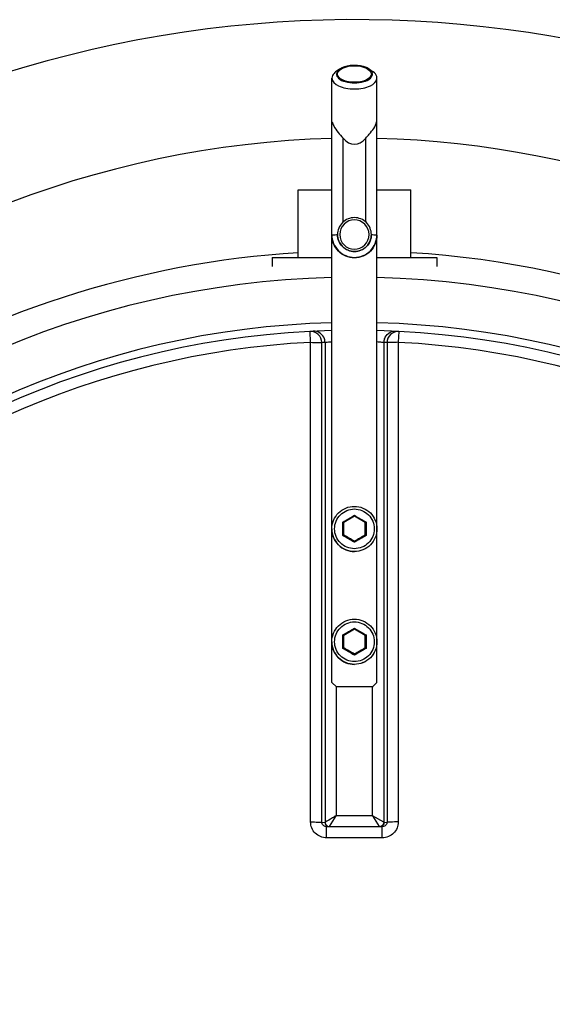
# Model space of a CAD drawing. Header units: millimetres. Extents: x 0 to 297, y 0 to 210.
# Tile 8 of 20: x 147.79 to 149.44, y 155.45 to 158.5. Entities that reach past the tile are written whole.
import ezdxf

# ---------------------------------------------------------------- set-up
doc = ezdxf.new("R2010")
doc.units = ezdxf.units.MM
doc.header["$LTSCALE"] = 16.335
doc.layers.get('0').update_dxf_attribs({"linetype": 'CONTINUOUS'})
doc.layers.add('AXES_REF', color=7, linetype='CONTINUOUS')

msp = doc.modelspace()

# ---------------------------------------------------------------- linework, layer by layer
at = {"color": 7, "linetype": 'Continuous'}
for p, q in [((148.7813, 158.3469), (148.7697, 158.3384)), ((148.8747, 158.3469), (148.8864, 158.3384)), ((148.758, 158.1836), (148.7591, 158.1837)), ((148.758, 156.4456), (148.758, 158.1836)), ((148.897, 158.1837), (148.898, 158.1836)), ((148.898, 156.4456), (148.898, 158.1836)), ((148.653, 157.7631), (148.653, 157.9731)), ((148.653, 157.9731), (148.758, 157.9731)), ((148.898, 157.9731), (149.003, 157.9731)), ((149.003, 157.7631), (149.003, 157.9731)), ((148.5725, 157.7631), (148.5725, 157.7351)), ((148.5725, 157.7631), (148.758, 157.7631)), ((148.898, 157.7631), (149.0835, 157.7631)), ((149.0835, 157.7631), (149.0835, 157.7351)), ((148.7918, 156.9432), (148.7941, 156.9419)), ((148.828, 156.9613), (148.7947, 156.9421)), ((148.7947, 156.9031), (148.7947, 156.9421)), ((148.828, 156.9641), (148.828, 156.9613)), ((148.8614, 156.9421), (148.828, 156.9613)), ((148.8614, 156.9031), (148.8614, 156.9421)), ((148.8643, 156.9432), (148.862, 156.9419)), ((148.7918, 156.9014), (148.7942, 156.9028)), ((148.7947, 156.9036), (148.828, 156.8843)), ((148.7947, 156.9031), (148.7949, 156.903)), ((148.828, 156.8843), (148.8614, 156.9036)), ((148.828, 156.8804), (148.828, 156.8843)), ((148.8609, 156.9029), (148.8614, 156.9031)), ((148.8609, 156.9029), (148.8614, 156.9031)), ((148.8643, 156.9014), (148.8618, 156.9028)), ((148.828, 156.6114), (148.7947, 156.5921)), ((148.828, 156.6142), (148.828, 156.6114)), ((148.8614, 156.5921), (148.828, 156.6114)), ((148.7918, 156.5933), (148.7941, 156.592)), ((148.7947, 156.5532), (148.7947, 156.5921)), ((148.8614, 156.5532), (148.8614, 156.5921)), ((148.8643, 156.5933), (148.862, 156.592)), ((148.7918, 156.5514), (148.7942, 156.5529)), ((148.7947, 156.5537), (148.828, 156.5344)), ((148.7947, 156.5532), (148.7949, 156.5531)), ((148.828, 156.5344), (148.8614, 156.5537)), ((148.8609, 156.5529), (148.8614, 156.5532)), ((148.8609, 156.5529), (148.8614, 156.5532)), ((148.8643, 156.5514), (148.8618, 156.5529)), ((148.828, 156.5305), (148.828, 156.5344)), ((148.758, 156.446), (148.772, 156.432)), ((148.772, 156.4316), (148.772, 156.432)), ((148.884, 156.432), (148.772, 156.432)), ((148.884, 156.432), (148.898, 156.446)), ((148.884, 156.432), (148.884, 156.4316)), ((148.7415, 155.9992), (148.7402, 155.9992)), ((148.7415, 155.9992), (148.9145, 155.9992)), ((148.9158, 155.9992), (148.9145, 155.9992))]:
    msp.add_line(p, q, dxfattribs=at)
at = {"color": 9, "linetype": 'Continuous'}
for p, q in [((148.793, 157.8734), (148.793, 158.133)), ((148.863, 157.8734), (148.863, 158.133)), ((148.6921, 157.5004), (148.6903, 157.5344)), ((148.9657, 157.5344), (148.964, 157.5004)), ((148.6921, 156.0136), (148.6921, 157.5004)), ((148.7268, 156.0132), (148.7268, 157.4996)), ((148.7367, 157.5001), (148.7367, 156.0125)), ((148.9193, 157.5001), (148.9193, 156.0125)), ((148.9292, 157.4996), (148.9292, 156.0132)), ((148.964, 157.5004), (148.964, 156.0136)), ((148.758, 156.9219), (148.758, 156.922)), ((148.758, 156.572), (148.758, 156.5721)), ((148.7714, 156.4322), (148.7714, 156.033)), ((148.8846, 156.033), (148.8846, 156.4322)), ((148.7509, 155.9992), (148.7714, 156.033)), ((148.8846, 156.033), (148.7714, 156.033)), ((148.8846, 156.033), (148.9051, 155.9992)), ((148.9193, 156.0125), (148.8846, 156.033)), ((148.7268, 156.0132), (148.7364, 156.0124)), ((148.7415, 155.9645), (148.7415, 155.9992)), ((148.9146, 155.9645), (148.9145, 155.9992)), ((148.9197, 156.0124), (148.9292, 156.0132)), ((148.828, 155.9645), (148.7415, 155.9645)), ((148.9146, 155.9645), (148.828, 155.9645))]:
    msp.add_line(p, q, dxfattribs=at)
for points in [[(148.7367, 156.0125), (148.7366, 156.0125), (148.7366, 156.0124), (148.7366, 156.0124), (148.7365, 156.0124), (148.7365, 156.0124), (148.7365, 156.0124), (148.7364, 156.0124), (148.7364, 156.0124), (148.7364, 156.0124)], [(148.9197, 156.0124), (148.9196, 156.0124), (148.9196, 156.0124), (148.9196, 156.0124), (148.9195, 156.0124), (148.9195, 156.0124), (148.9195, 156.0124), (148.9194, 156.0124), (148.9194, 156.0125), (148.9193, 156.0125)]]:
    msp.add_lwpolyline(points, dxfattribs=at)
at = {"color": 7, "linetype": 'Continuous'}
for centre, radius, start, end in [((148.828, 154.878), 3.6225, 27.9613, 171.1056), ((148.828, 154.878), 2.66, 91.5084, 88.4916), ((142.4125, 145.8083), 12.7995, 59.91818, 60.08945), ((155.2359, 145.8216), 12.7841, 119.9115, 120.08192), ((142.4125, 145.4584), 12.7995, 59.91818, 60.08945), ((155.2359, 145.4717), 12.7841, 119.9115, 120.08192)]:
    msp.add_arc(centre, radius, start, end, dxfattribs=at)
at = {"color": 9, "linetype": 'Continuous'}
for centre, radius, start, end in [((148.8279, 157.8344), 0.0526, 359.7616, 0), ((148.828, 154.878), 2.8238, 91.4205, 88.5795), ((148.828, 154.878), 2.6839, 91.4947, 88.5051), ((148.828, 154.878), 2.6259, 92.9675, 177.0325), ((148.8628, 154.8782), 2.6249, 92.7532, 92.9681), ((148.7012, 157.4999), 0.0355, 0.2762, 17.8878), ((148.9548, 157.4999), 0.0355, 162.1122, 179.7238), ((148.7933, 154.8782), 2.6249, 87.0319, 87.2468), ((148.828, 154.878), 2.6259, 2.9675, 87.0325), ((146.8834, 160.2911), 3.8536, 299.6845, 300.3068), ((145.8336, 156.9223), 2.9582, 359.5947, 0.4053), ((150.7726, 160.2911), 3.8536, 239.6932, 240.3155), ((151.8224, 156.9223), 2.9582, 179.5947, 180.4053), ((147.6092, 154.8109), 2.4018, 59.5051, 60.5036), ((150.0468, 154.8109), 2.4018, 119.4964, 120.4949), ((146.8834, 159.9411), 3.8536, 299.6845, 300.3068), ((150.7726, 159.9411), 3.8536, 239.6932, 240.3155), ((145.8336, 156.5723), 2.9582, 359.5947, 0.4053), ((151.8224, 156.5723), 2.9582, 179.5947, 180.4053), ((147.6092, 154.461), 2.4018, 59.5051, 60.5036), ((150.0468, 154.461), 2.4018, 119.4964, 120.4949)]:
    msp.add_arc(centre, radius, start, end, dxfattribs=at)
at = {"color": 7, "linetype": 'Continuous'}
msp.add_ellipse((148.828, 158.2542), major_axis=(0, 0.14), ratio=0.500088, start_param=-3.665191, end_param=-2.617994, dxfattribs=at)
for points, knots in [([(148.7813, 158.3469), (148.7769, 158.3436), (148.7684, 158.3337), (148.7795, 158.3152), (148.801, 158.3072), (148.8183, 158.3048), (148.828, 158.3048)], [0, 0, 0, 0, 0.196609, 0.381207, 0.655464, 1, 1, 1, 1]), ([(148.828, 158.359), (148.8235, 158.359), (148.8074, 158.358), (148.7907, 158.3537), (148.7813, 158.3469)], [0, 0, 0, 0, 0.281608, 1, 1, 1, 1]), ([(148.8747, 158.3469), (148.8719, 158.3489), (148.8575, 158.3566), (148.8408, 158.359), (148.828, 158.359)], [0, 0, 0, 0, 0.211328, 1, 1, 1, 1]), ([(148.828, 158.3048), (148.8377, 158.3048), (148.855, 158.3072), (148.8766, 158.3152), (148.8877, 158.3337), (148.8791, 158.3436), (148.8747, 158.3469)], [0, 0, 0, 0, 0.344536, 0.618793, 0.803391, 1, 1, 1, 1]), ([(148.7697, 158.3384), (148.7679, 158.3371), (148.7622, 158.3323), (148.758, 158.3249), (148.758, 158.3196)], [0, 0, 0, 0, 0.294539, 1, 1, 1, 1]), ([(148.758, 158.3196), (148.758, 158.3091), (148.7764, 158.2945), (148.8018, 158.2876), (148.819, 158.2858), (148.828, 158.2858)], [0, 0, 0, 0, 0.383009, 0.673007, 1, 1, 1, 1]), ([(148.828, 158.2858), (148.837, 158.2858), (148.8542, 158.2876), (148.8796, 158.2945), (148.898, 158.3091), (148.898, 158.3196)], [0, 0, 0, 0, 0.326993, 0.616991, 1, 1, 1, 1]), ([(148.898, 158.3196), (148.898, 158.3213), (148.8968, 158.3289), (148.8911, 158.3349), (148.8864, 158.3384)], [0, 0, 0, 0, 0.221346, 1, 1, 1, 1]), ([(148.7591, 158.1837), (148.76, 158.1794), (148.7677, 158.16), (148.7825, 158.1451), (148.793, 158.133)], [0, 0, 0, 0, 0.217578, 1, 1, 1, 1]), ([(148.863, 158.133), (148.8667, 158.1373), (148.8802, 158.1524), (148.8937, 158.1694), (148.897, 158.1837)], [0, 0, 0, 0, 0.279603, 1, 1, 1, 1]), ([(148.828, 157.8869), (148.8146, 157.8869), (148.7867, 157.8757), (148.7755, 157.8478), (148.7755, 157.8344)], [0, 0, 0, 0, 0.500024, 1, 1, 1, 1]), ([(148.8805, 157.8344), (148.8805, 157.8478), (148.8693, 157.8757), (148.8414, 157.8869), (148.828, 157.8869)], [0, 0, 0, 0, 0.499976, 1, 1, 1, 1]), ([(148.898, 157.8323), (148.898, 157.8144), (148.8829, 157.7772), (148.828, 157.7548), (148.7732, 157.7772), (148.758, 157.8144), (148.758, 157.8323)], [0, 0, 0, 0, 0.24999, 0.5, 0.75001, 1, 1, 1, 1]), ([(148.828, 157.7817), (148.8146, 157.7817), (148.7867, 157.7929), (148.7755, 157.8208), (148.7755, 157.8342)], [0, 0, 0, 0, 0.500031, 1, 1, 1, 1]), ([(148.8805, 157.8342), (148.8805, 157.8208), (148.8693, 157.7929), (148.8414, 157.7817), (148.828, 157.7817)], [0, 0, 0, 0, 0.499969, 1, 1, 1, 1]), ([(148.758, 156.922), (148.758, 156.9399), (148.7729, 156.9771), (148.8102, 156.992), (148.828, 156.992)], [0, 0, 0, 0, 0.499977, 1, 1, 1, 1]), ([(148.828, 156.992), (148.8459, 156.992), (148.8831, 156.9771), (148.898, 156.9399), (148.898, 156.922)], [0, 0, 0, 0, 0.500023, 1, 1, 1, 1]), ([(148.758, 156.5721), (148.758, 156.5899), (148.7729, 156.6271), (148.8102, 156.6421), (148.828, 156.6421)], [0, 0, 0, 0, 0.499977, 1, 1, 1, 1]), ([(148.828, 156.6421), (148.8459, 156.6421), (148.8831, 156.6271), (148.898, 156.5899), (148.898, 156.5721)], [0, 0, 0, 0, 0.500023, 1, 1, 1, 1])]:
    msp.add_open_spline(points, degree=3, knots=knots, dxfattribs=at)
at = {"color": 9, "linetype": 'Continuous'}
for points, knots in [([(148.758, 158.1322), (148.0402, 158.1156), (146.5749, 157.5272), (145.8521, 156.1451), (145.7328, 155.4381)], [0, 0, 0, 0, 0.500351, 1, 1, 1, 1]), ([(151.8496, 155.7707), (151.6737, 156.4091), (150.9145, 157.616), (149.5631, 158.1168), (148.898, 158.1322)], [0, 0, 0, 0, 0.498852, 1, 1, 1, 1]), ([(148.828, 157.88), (148.8164, 157.88), (148.7922, 157.8702), (148.7777, 157.8346), (148.7922, 157.7989), (148.8164, 157.7891), (148.828, 157.7891)], [0, 0, 0, 0, 0.250015, 0.5, 0.749985, 1, 1, 1, 1]), ([(148.828, 157.7891), (148.8396, 157.7891), (148.8638, 157.7989), (148.8784, 157.8346), (148.8638, 157.8702), (148.8396, 157.88), (148.828, 157.88)], [0, 0, 0, 0, 0.250015, 0.5, 0.749985, 1, 1, 1, 1]), ([(148.758, 157.8336), (148.758, 157.834), (148.7605, 157.8335), (148.7631, 157.8342), (148.769, 157.834), (148.7731, 157.8342), (148.7755, 157.8342)], [0, 0, 0, 0, 0.068768, 0.268579, 0.586146, 1, 1, 1, 1]), ([(148.758, 157.8336), (148.758, 157.8158), (148.7732, 157.7786), (148.828, 157.7562), (148.8829, 157.7786), (148.898, 157.8158), (148.898, 157.8336)], [0, 0, 0, 0, 0.249985, 0.5, 0.750015, 1, 1, 1, 1]), ([(148.7755, 157.8344), (148.7755, 157.821), (148.7867, 157.7931), (148.8146, 157.7819), (148.828, 157.7819)], [0, 0, 0, 0, 0.499968, 1, 1, 1, 1]), ([(148.828, 157.7819), (148.8414, 157.7819), (148.8692, 157.7931), (148.8805, 157.8208), (148.8805, 157.8342)], [0, 0, 0, 0, 0.500032, 1, 1, 1, 1]), ([(148.8805, 157.8342), (148.8829, 157.8342), (148.8871, 157.834), (148.893, 157.8342), (148.8955, 157.8335), (148.898, 157.834), (148.898, 157.8336)], [0, 0, 0, 0, 0.413854, 0.731421, 0.931232, 1, 1, 1, 1]), ([(151.6186, 155.7551), (151.4439, 156.3021), (150.7403, 157.3169), (149.5817, 157.7436), (149.0031, 157.778)], [0, 0, 0, 0, 0.497649, 1, 1, 1, 1]), ([(148.7268, 157.4996), (148.7268, 157.5088), (148.7189, 157.5279), (148.6994, 157.5349), (148.6903, 157.5344)], [0, 0, 0, 0, 0.501364, 1, 1, 1, 1]), ([(148.735, 157.5108), (148.7327, 157.5179), (148.7232, 157.5309), (148.7077, 157.5353), (148.7003, 157.5349)], [0, 0, 0, 0, 0.501137, 1, 1, 1, 1]), ([(148.9211, 157.5108), (148.9234, 157.5179), (148.9328, 157.5309), (148.9483, 157.5353), (148.9558, 157.5349)], [0, 0, 0, 0, 0.501137, 1, 1, 1, 1]), ([(148.9657, 157.5344), (148.9566, 157.5349), (148.9371, 157.5279), (148.9292, 157.5088), (148.9292, 157.4996)], [0, 0, 0, 0, 0.498557, 1, 1, 1, 1]), ([(148.6921, 157.5004), (148.6998, 157.5004), (148.7113, 157.4999), (148.7231, 157.5004), (148.7268, 157.4996)], [0, 0, 0, 0, 0.66664, 1, 1, 1, 1]), ([(148.7367, 157.5001), (148.7389, 157.5008), (148.7461, 157.5013), (148.7532, 157.5022), (148.758, 157.5025)], [0, 0, 0, 0, 0.324797, 1, 1, 1, 1]), ([(148.898, 157.5025), (148.9028, 157.5022), (148.9099, 157.5013), (148.9171, 157.5008), (148.9193, 157.5001)], [0, 0, 0, 0, 0.675199, 1, 1, 1, 1]), ([(148.964, 157.5004), (148.9562, 157.5004), (148.9447, 157.4999), (148.933, 157.5004), (148.9292, 157.4996)], [0, 0, 0, 0, 0.66664, 1, 1, 1, 1]), ([(148.828, 156.8607), (148.8123, 156.8607), (148.7796, 156.874), (148.7599, 156.9222), (148.7796, 156.9705), (148.8123, 156.9838), (148.828, 156.9838)], [0, 0, 0, 0, 0.249938, 0.499993, 0.750054, 1, 1, 1, 1]), ([(148.828, 156.9838), (148.8437, 156.9838), (148.8764, 156.9705), (148.8961, 156.9222), (148.8764, 156.874), (148.8437, 156.8607), (148.828, 156.8607)], [0, 0, 0, 0, 0.249938, 0.499993, 0.750054, 1, 1, 1, 1]), ([(148.828, 156.852), (148.8102, 156.852), (148.773, 156.8669), (148.758, 156.9041), (148.758, 156.9219)], [0, 0, 0, 0, 0.499883, 1, 1, 1, 1]), ([(148.898, 156.922), (148.898, 156.9042), (148.8831, 156.867), (148.8459, 156.852), (148.828, 156.852)], [0, 0, 0, 0, 0.500115, 1, 1, 1, 1]), ([(148.828, 156.5107), (148.8123, 156.5107), (148.7796, 156.524), (148.7599, 156.5723), (148.7796, 156.6205), (148.8123, 156.6338), (148.828, 156.6338)], [0, 0, 0, 0, 0.249938, 0.499993, 0.750054, 1, 1, 1, 1]), ([(148.828, 156.6338), (148.8437, 156.6338), (148.8764, 156.6205), (148.8961, 156.5723), (148.8764, 156.524), (148.8437, 156.5107), (148.828, 156.5107)], [0, 0, 0, 0, 0.249938, 0.499993, 0.750054, 1, 1, 1, 1]), ([(148.828, 156.5021), (148.8102, 156.5021), (148.773, 156.517), (148.758, 156.5541), (148.758, 156.572)], [0, 0, 0, 0, 0.499883, 1, 1, 1, 1]), ([(148.898, 156.5721), (148.898, 156.5542), (148.8831, 156.517), (148.8459, 156.5021), (148.828, 156.5021)], [0, 0, 0, 0, 0.500115, 1, 1, 1, 1]), ([(148.7714, 156.033), (148.7675, 156.0307), (148.7559, 156.0239), (148.7446, 156.0165), (148.7367, 156.0125)], [0, 0, 0, 0, 0.337522, 1, 1, 1, 1]), ([(148.6921, 156.0136), (148.6998, 156.0136), (148.7114, 156.0133), (148.723, 156.0136), (148.7268, 156.0132)], [0, 0, 0, 0, 0.666848, 1, 1, 1, 1]), ([(148.7415, 155.9645), (148.7289, 155.9645), (148.7027, 155.9749), (148.6921, 156.001), (148.6921, 156.0136)], [0, 0, 0, 0, 0.500203, 1, 1, 1, 1]), ([(148.7402, 155.9992), (148.7368, 155.9995), (148.7299, 156.0026), (148.7268, 156.0097), (148.7268, 156.0132)], [0, 0, 0, 0, 0.494599, 1, 1, 1, 1]), ([(148.964, 156.0136), (148.964, 156.001), (148.9533, 155.9749), (148.9271, 155.9645), (148.9146, 155.9645)], [0, 0, 0, 0, 0.499795, 1, 1, 1, 1]), ([(148.9292, 156.0132), (148.9292, 156.0097), (148.9262, 156.0026), (148.9192, 155.9995), (148.9158, 155.9992)], [0, 0, 0, 0, 0.505384, 1, 1, 1, 1]), ([(148.964, 156.0136), (148.9562, 156.0136), (148.9446, 156.0133), (148.933, 156.0136), (148.9292, 156.0132)], [0, 0, 0, 0, 0.666848, 1, 1, 1, 1])]:
    msp.add_open_spline(points, degree=3, knots=knots, dxfattribs=at)
for points in [[(148.653, 157.778), (148.163, 157.7489), (147.6661, 157.5887), (147.2516, 157.3257)], [(148.7364, 156.0124), (148.7364, 156.007), (148.7406, 156.0009), (148.7457, 155.9992)], [(148.7367, 156.0125), (148.7368, 156.0069), (148.7415, 156.0007), (148.7469, 155.9992)], [(148.9193, 156.0125), (148.9193, 156.0069), (148.9145, 156.0007), (148.9092, 155.9992)], [(148.9197, 156.0124), (148.9197, 156.007), (148.9154, 156.0009), (148.9104, 155.9992)]]:
    msp.add_open_spline(points, degree=3, dxfattribs=at)
at = {"layer": 'AXES_REF', "color": 7, "linetype": 'Continuous'}
for p, q in [((148.758, 158.1836), (148.758, 158.3196)), ((148.898, 158.1835), (148.898, 158.3196)), ((148.7755, 157.8342), (148.7755, 157.8344)), ((148.8805, 157.8342), (148.8805, 157.8344)), ((148.758, 156.922), (148.758, 156.9219)), ((148.898, 156.922), (148.898, 156.9219)), ((148.758, 156.5721), (148.758, 156.572)), ((148.898, 156.5721), (148.898, 156.572))]:
    msp.add_line(p, q, dxfattribs=at)
for points, knots in [([(148.7755, 158.3319), (148.7755, 158.3398), (148.7956, 158.3556), (148.8154, 158.3573), (148.828, 158.3573)], [0, 0, 0, 0, 0.384391, 1, 1, 1, 1]), ([(148.828, 158.3573), (148.8406, 158.3573), (148.8605, 158.3556), (148.8805, 158.3398), (148.8805, 158.3319)], [0, 0, 0, 0, 0.615609, 1, 1, 1, 1]), ([(148.828, 158.3065), (148.8154, 158.3065), (148.7956, 158.3082), (148.7755, 158.324), (148.7755, 158.3319)], [0, 0, 0, 0, 0.615609, 1, 1, 1, 1]), ([(148.8805, 158.3319), (148.8805, 158.324), (148.8605, 158.3082), (148.8406, 158.3065), (148.828, 158.3065)], [0, 0, 0, 0, 0.384391, 1, 1, 1, 1]), ([(148.758, 156.9219), (148.758, 156.9041), (148.7729, 156.8669), (148.8102, 156.8519), (148.828, 156.8519)], [0, 0, 0, 0, 0.499969, 1, 1, 1, 1]), ([(148.898, 156.9219), (148.898, 156.9041), (148.8831, 156.8669), (148.8459, 156.8519), (148.828, 156.8519)], [0, 0, 0, 0, 0.499969, 1, 1, 1, 1]), ([(148.758, 156.572), (148.758, 156.5541), (148.7729, 156.5169), (148.8102, 156.502), (148.828, 156.502)], [0, 0, 0, 0, 0.499969, 1, 1, 1, 1]), ([(148.898, 156.572), (148.898, 156.5541), (148.8831, 156.5169), (148.8459, 156.502), (148.828, 156.502)], [0, 0, 0, 0, 0.499969, 1, 1, 1, 1])]:
    msp.add_open_spline(points, degree=3, knots=knots, dxfattribs=at)

doc.saveas('drawing.dxf')
